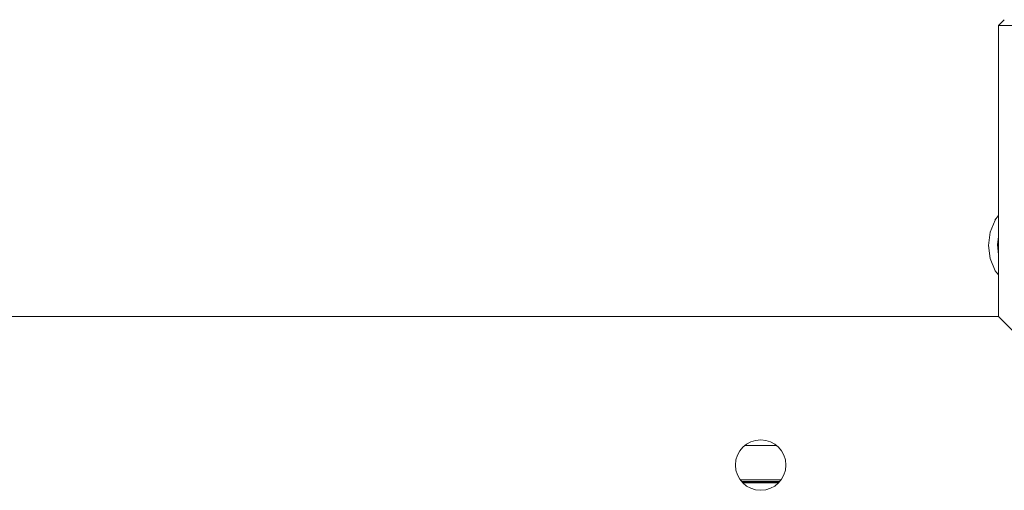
# Model space of a CAD drawing. Header units: millimetres. Extents: x 3925 to 5043, y -86 to 778.
# Tile 10 of 158: x 4125 to 4167, y 306 to 325. Entities that reach past the tile are written whole.
import ezdxf

# ---------------------------------------------------------------- set-up
doc = ezdxf.new("R2010")
doc.units = ezdxf.units.MM
doc.header["$LTSCALE"] = 46.255
for name, color, linetype in [('140-154101-0DXF_CONTINUOUS_LINE', 7, 'CONTINUOUS'), ('H30-RIGHT-CODXF_CONTINUOUS_LINE', 7, 'CONTINUOUS'), ('H30K-TOP-COVDXF_CONTINUOUS_LINE', 7, 'CONTINUOUS')]:
    doc.layers.add(name, color=color, linetype=linetype)

msp = doc.modelspace()

# ---------------------------------------------------------------- linework, layer by layer
at = {"layer": '140-154101-0DXF_CONTINUOUS_LINE', "color": 7, "linetype": 'Continuous', "lineweight": 0}
for p, q in [((4166.7045, 325.4307), (4166.4545, 325.1807)), ((4166.4545, 325.1807), (4166.4545, 312.9307)), ((4166.4545, 325.1807), (4178.9545, 325.1807)), ((4166.3142, 316.9971), (4166.109, 316.4804)), ((4166.4545, 317.1858), (4166.3104, 316.9905)), ((4166.1117, 315.3702), (4166.3142, 314.8642)), ((4166.3142, 314.8643), (4166.4545, 314.686)), ((4063.9545, 312.9307), (4166.4545, 312.9307)), ((4169.7045, 309.6807), (4166.4545, 312.9307))]:
    msp.add_line(p, q, dxfattribs=at)
for points in [[(4166.109, 316.4804), (4166.0441, 315.9222), (4166.1117, 315.3702)], [(4166.4545, 315.5301), (4166.4173, 315.9616), (4166.4545, 316.2906)]]:
    msp.add_lwpolyline(points, dxfattribs=at)
msp.add_circle((4156.4545, 306.6807), 1.0625, dxfattribs=at)
at = {"layer": 'H30-RIGHT-CODXF_CONTINUOUS_LINE', "color": 7, "linetype": 'Continuous', "lineweight": 0}
msp.add_line((4155.6987, 305.9358), (4157.2106, 305.9358), dxfattribs=at)
at = {"layer": 'H30K-TOP-COVDXF_CONTINUOUS_LINE', "color": 7, "linetype": 'Continuous', "lineweight": 0}
for p, q in [((4155.8158, 307.5068), (4157.0933, 307.5068)), ((4157.2902, 306.0557), (4155.6189, 306.0557)), ((4155.6591, 305.9953), (4157.2501, 305.9953)), ((4155.6922, 305.9457), (4157.2172, 305.9457))]:
    msp.add_line(p, q, dxfattribs=at)

doc.saveas('drawing.dxf')
